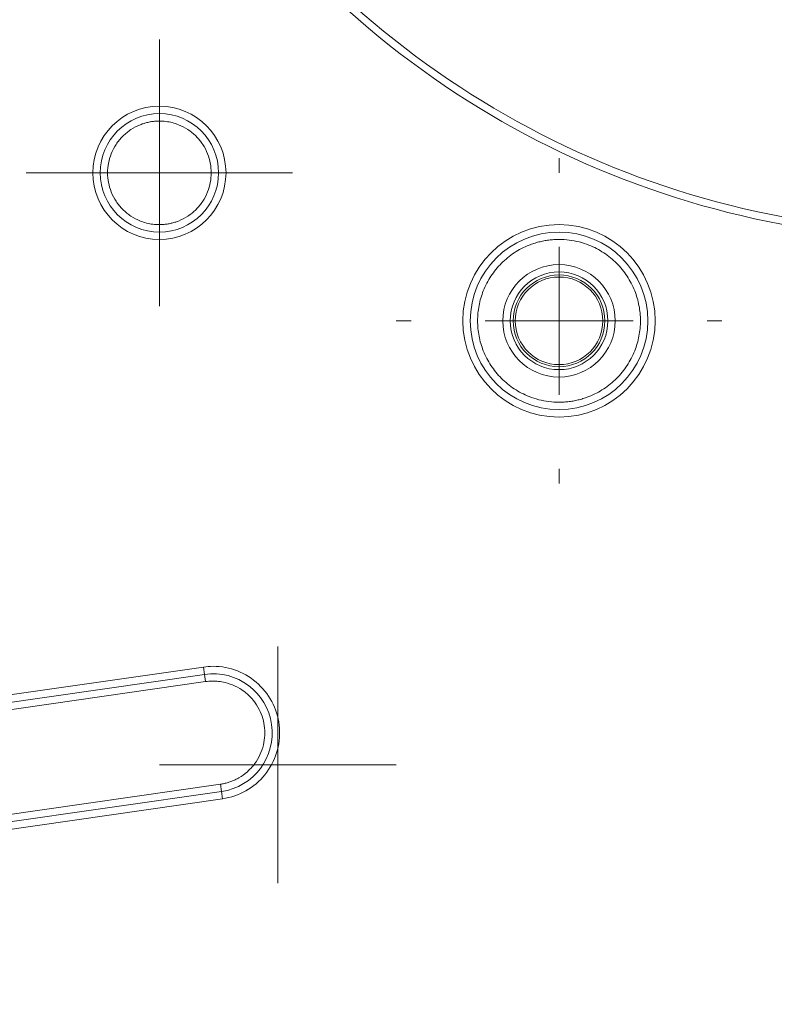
# Model space of a CAD drawing. Header units: millimetres. Extents: x 0 to 420, y 0 to 297.
# Tile 60 of 106: x 147 to 160, y 239 to 255. Entities that reach past the tile are written whole.
import ezdxf

# ---------------------------------------------------------------- set-up
doc = ezdxf.new("R2010")
doc.units = ezdxf.units.MM

# ---------------------------------------------------------------- blocks, each defined once
blk = doc.blocks.new('SW_CENTERMARKSYMBOL_10')
at = {"color": 0, "linetype": 'Continuous', "lineweight": 0}
for p, q in [((0, 1.25), (0, 2)), ((0, 0), (0, 1.25)), ((-1.25, 0), (-2, 0)), ((0, 0), (-1.25, 0)), ((0, 0), (0, -1.25)), ((0, 0), (1.25, 0)), ((1.25, 0), (2, 0)), ((0, -1.25), (0, -2))]:
    blk.add_line(p, q, dxfattribs=at)
blk = doc.blocks.new('SW_CENTERMARKSYMBOL_19')
at = {"color": 0, "linetype": 'Continuous', "lineweight": 0}
for p, q in [((0, 2.5), (0, 2.75)), ((0, 0), (0, 1.25)), ((-2.5, 0), (-2.75, 0)), ((0, 0), (-1.25, 0)), ((0, 0), (0, -1.25)), ((0, 0), (1.25, 0)), ((2.5, 0), (2.75, 0)), ((0, -2.5), (0, -2.75))]:
    blk.add_line(p, q, dxfattribs=at)
blk = doc.blocks.new('SW_CENTERMARKSYMBOL_20')
at = {"color": 0, "linetype": 'Continuous', "lineweight": 0}
for p, q in [((0, 1.25), (0, 2.25)), ((0, 0), (0, 1.25)), ((-1.25, 0), (-2.25, 0)), ((0, 0), (-1.25, 0)), ((0, 0), (0, -1.25)), ((0, 0), (1.25, 0)), ((1.25, 0), (2.25, 0)), ((0, -1.25), (0, -2.25))]:
    blk.add_line(p, q, dxfattribs=at)

msp = doc.modelspace()

# ---------------------------------------------------------------- linework, layer by layer
at = {"color": 7, "linetype": 'Continuous', "lineweight": 15}
for p, q in [((150.11858661, 244.39024598), (126.16272875, 240.94591361)), ((150.13637597, 244.2665183), (150.11858661, 244.39024598)), ((126.18051811, 240.82218593), (150.13637597, 244.2665183)), ((150.13637597, 244.2665183), (150.15416532, 244.14279062)), ((150.15416532, 244.14279062), (126.19830746, 240.69845825)), ((126.28450825, 238.9428564), (150.40321629, 242.4106031)), ((150.42100565, 242.28687542), (150.40321629, 242.4106031)), ((150.42100565, 242.28687542), (126.27830983, 238.8156798)), ((150.42100565, 242.28687542), (150.438795, 242.16314774)), ((126.29609918, 238.69195212), (150.438795, 242.16314774))]:
    msp.add_line(p, q, dxfattribs=at)
for centre, radius in [((149.37302399, 252.73867546), 1), ((156.12302399, 250.23867546), 1.5), ((156.12302399, 250.23867546), 0.825), ((156.12302399, 250.23867546), 0.775), ((156.12302399, 250.23867546), 0.74008987)]:
    msp.add_circle(centre, radius, dxfattribs=at)
for centre, radius, start, end in [((162.66396022, 266.73867546), 15, 213.959557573, 270), ((150.27869081, 243.27669686), 1, 278.181818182, 98.181818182)]:
    msp.add_arc(centre, radius, start, end, dxfattribs=at)
for points in [[(150.11880009, 258.28973574), (152.92935926, 254.11655946), (157.6325943, 251.61367546), (162.66396022, 251.61367546)], [(150.27869081, 244.40169686), (150.22510759, 244.40169686), (150.17162443, 244.39787167), (150.11858661, 244.39024598)]]:
    msp.add_open_spline(points, degree=3, dxfattribs=at)
for points, knots in [([(149.37302399, 253.86367546), (148.7521196, 253.86367546), (148.24802399, 253.35957985), (148.24802399, 252.11777108), (148.7521196, 251.61367546), (149.37302399, 251.61367546)], [0, 0, 0, 0, 0.5, 0.5, 1, 1, 1, 1]), ([(149.37302399, 251.61367546), (149.99392837, 251.61367546), (150.49802399, 252.11777108), (150.49802399, 253.35957985), (149.99392837, 253.86367546), (149.37302399, 253.86367546)], [0, 0, 0, 0, 0.5, 0.5, 1, 1, 1, 1]), ([(149.37302399, 253.61367546), (149.35092053, 253.61320768), (149.30689599, 253.61227598), (149.2413731, 253.60462325), (149.17677057, 253.59237381), (149.11308689, 253.57508268), (149.01547439, 253.54057035), (148.8890871, 253.47544376), (148.7501925, 253.36164386), (148.63629232, 253.22266028), (148.55608442, 253.06709731), (148.50815288, 252.903695), (148.49296408, 252.73876362), (148.50813475, 252.57374591), (148.55601837, 252.41041788), (148.63624338, 252.2547703), (148.75006385, 252.11583023), (148.88901845, 252.00196707), (149.02842214, 251.93004416), (149.15477689, 251.88894442), (149.26302557, 251.86754771), (149.3362534, 251.86496989), (149.37302399, 251.86367546)], [0, 0, 0, 0, 0.0241473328, 0.0480954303, 0.0719818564, 0.095945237, 0.1201228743, 0.1850559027, 0.2500864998, 0.3150195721, 0.3800502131, 0.439988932, 0.5000242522, 0.5599629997, 0.6199983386, 0.684931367, 0.7499619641, 0.8148950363, 0.8799256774, 0.9200363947, 0.9598471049, 1, 1, 1, 1]), ([(149.37302399, 251.86367546), (149.39512744, 251.86414324), (149.43915198, 251.86507495), (149.50467488, 251.87272767), (149.56927741, 251.88497712), (149.63296109, 251.90226825), (149.73057359, 251.93678058), (149.85696088, 252.00190716), (149.99585547, 252.11570706), (150.10975566, 252.25469065), (150.18996356, 252.41025361), (150.2378951, 252.57365592), (150.2530839, 252.73858731), (150.23791323, 252.90360501), (150.19002961, 253.06693304), (150.1098046, 253.22258063), (149.99598412, 253.36152069), (149.85702953, 253.47538386), (149.71762583, 253.54730676), (149.59127109, 253.5884065), (149.48302241, 253.60980322), (149.40979458, 253.61238104), (149.37302399, 253.61367546)], [0, 0, 0, 0, 0.0241473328, 0.0480954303, 0.0719818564, 0.095945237, 0.1201228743, 0.1850559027, 0.2500864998, 0.3150195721, 0.3800502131, 0.439988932, 0.5000242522, 0.5599629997, 0.6199983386, 0.684931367, 0.7499619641, 0.8148950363, 0.8799256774, 0.9200363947, 0.9598471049, 1, 1, 1, 1]), ([(156.12302399, 251.86367546), (155.2261621, 251.86367546), (154.49802399, 251.13553735), (154.49802399, 249.34181357), (155.2261621, 248.61367546), (156.12302399, 248.61367546)], [0, 0, 0, 0, 0.5, 0.5, 1, 1, 1, 1]), ([(156.12302399, 248.61367546), (157.01988588, 248.61367546), (157.74802399, 249.34181357), (157.74802399, 251.13553735), (157.01988588, 251.86367546), (156.12302399, 251.86367546)], [0, 0, 0, 0, 0.5, 0.5, 1, 1, 1, 1]), ([(156.12302399, 251.61367546), (156.09404685, 251.61316436), (156.0363171, 251.61214612), (155.95027765, 251.60380318), (155.86524616, 251.59045153), (155.78122899, 251.57161633), (155.69822081, 251.54741661), (155.55597834, 251.49611661), (155.36252376, 251.39644215), (155.14425429, 251.21758925), (154.96528816, 250.99920066), (154.8392431, 250.7547199), (154.76393554, 250.4979662), (154.74007273, 250.2387636), (154.76391747, 249.97947475), (154.83917685, 249.72279512), (154.96524007, 249.47823061), (155.14412248, 249.25988224), (155.3624669, 249.08097837), (155.5815389, 248.96795078), (155.78008885, 248.90338969), (155.95019182, 248.86976174), (156.06525289, 248.86570987), (156.12302399, 248.86367546)], [0, 0, 0, 0, 0.0201464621, 0.0401368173, 0.0600503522, 0.0799672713, 0.0999677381, 0.1201309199, 0.1850811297, 0.2500934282, 0.3150436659, 0.3800559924, 0.4400117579, 0.5000289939, 0.5599847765, 0.6200020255, 0.6849522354, 0.7499645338, 0.8149147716, 0.879927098, 0.9200449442, 0.9598553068, 1, 1, 1, 1]), ([(156.12302399, 248.86367546), (156.15200113, 248.86418656), (156.20973088, 248.8652048), (156.29577033, 248.87354774), (156.38080182, 248.8868994), (156.46481899, 248.90573459), (156.54782716, 248.92993431), (156.69006964, 248.98123431), (156.88352421, 249.08090878), (157.10179369, 249.25976167), (157.28075982, 249.47815026), (157.40680488, 249.72263102), (157.48211243, 249.97938473), (157.50597525, 250.23858732), (157.48213051, 250.49787617), (157.40687113, 250.75455581), (157.28080791, 250.99912031), (157.1019255, 251.21746869), (156.88358107, 251.39637255), (156.66450908, 251.50940014), (156.46595913, 251.57396123), (156.29585616, 251.60758918), (156.18079509, 251.61164105), (156.12302399, 251.61367546)], [0, 0, 0, 0, 0.0201464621, 0.0401368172, 0.0600503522, 0.0799672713, 0.0999677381, 0.1201309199, 0.1850811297, 0.2500934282, 0.3150436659, 0.3800559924, 0.4400117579, 0.5000289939, 0.5599847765, 0.6200020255, 0.6849522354, 0.7499645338, 0.8149147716, 0.879927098, 0.9200449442, 0.9598553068, 1, 1, 1, 1]), ([(156.12302399, 251.18867546), (155.59870473, 251.18867546), (155.17302399, 250.76299472), (155.17302399, 249.7143562), (155.59870473, 249.28867546), (156.12302399, 249.28867546)], [0, 0, 0, 0, 0.5, 0.5, 1, 1, 1, 1]), ([(156.12302399, 249.28867546), (156.64734325, 249.28867546), (157.07302399, 249.7143562), (157.07302399, 250.76299472), (156.64734325, 251.18867546), (156.12302399, 251.18867546)], [0, 0, 0, 0, 0.5, 0.5, 1, 1, 1, 1]), ([(150.438795, 242.16314774), (150.72036578, 242.20363151), (150.97616879, 242.349297), (151.33315628, 242.79229145), (151.42111803, 243.073212), (151.38053085, 243.64069489), (151.25348527, 243.9062378), (150.83708671, 244.29391859), (150.56315704, 244.40169686), (150.27869081, 244.40169686)], [0, 0, 0, 0, 0.25, 0.25, 0.5, 0.5, 0.75, 0.75, 1, 1, 1, 1]), ([(150.40321629, 242.4106031), (150.42502819, 242.41421177), (150.46847203, 242.42139933), (150.5322389, 242.43829905), (150.5944406, 242.45961771), (150.65501528, 242.48579597), (150.74672261, 242.53384872), (150.86255498, 242.6162992), (150.98384041, 242.74870755), (151.07680183, 242.90248616), (151.13405442, 243.0678805), (151.15824351, 243.23644098), (151.14980552, 243.40185519), (151.1113048, 243.56303424), (151.04066456, 243.71788527), (150.93910517, 243.86053138), (150.80666999, 243.9818589), (150.65292533, 244.0747878), (150.50470487, 244.12613942), (150.37378713, 244.14883867), (150.2635952, 244.1546122), (150.19074586, 244.14674237), (150.15416532, 244.14279062)], [0, 0, 0, 0, 0.0241473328, 0.0480954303, 0.0719818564, 0.095945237, 0.1201228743, 0.1850559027, 0.2500864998, 0.3150195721, 0.3800502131, 0.439988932, 0.5000242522, 0.5599629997, 0.6199983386, 0.684931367, 0.7499619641, 0.8148950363, 0.8799256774, 0.9200363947, 0.9598471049, 1, 1, 1, 1])]:
    msp.add_open_spline(points, degree=3, knots=knots, dxfattribs=at)

# ---------------------------------------------------------------- block references
at = {"color": 7, "linetype": 'Continuous', "lineweight": 0}
for name, p in [('SW_CENTERMARKSYMBOL_20', (149.37302399, 252.73867546)), ('SW_CENTERMARKSYMBOL_19', (156.12302399, 250.23867546)), ('SW_CENTERMARKSYMBOL_10', (151.37302399, 242.73867546))]:
    msp.add_blockref(name, p, dxfattribs=at)

doc.saveas('drawing.dxf')
